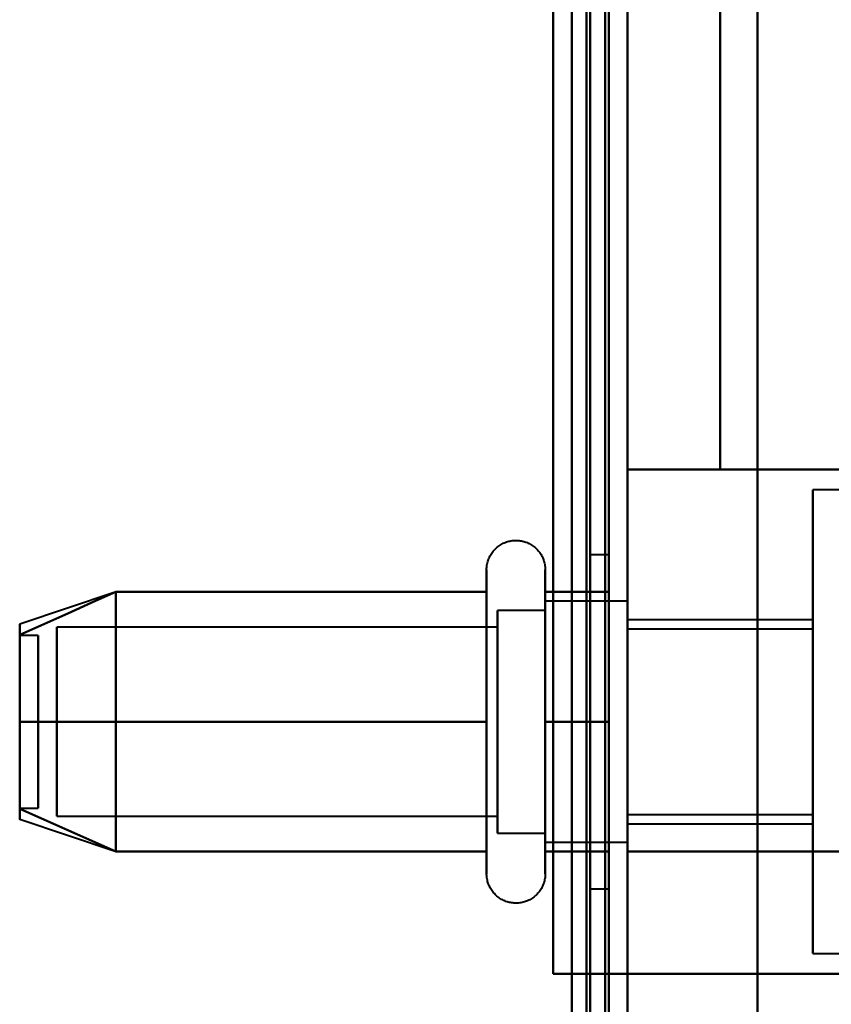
# Model space of a CAD drawing. Header units: millimetres. Extents: x -1352 to 2139, y -120 to 1171.
# Tile 48 of 78: x 674 to 696, y 257 to 284. Entities that reach past the tile are written whole.
import ezdxf

# ---------------------------------------------------------------- set-up
doc = ezdxf.new("R2010")
doc.units = ezdxf.units.MM
doc.layers.add('A-GENM', color=13, linetype='Continuous', lineweight=40)
doc.layers.add('G-IMPT', color=8, linetype='Continuous', lineweight=40)

# ---------------------------------------------------------------- blocks, each defined once
blk = doc.blocks.new('Maintenance r21 - Maintenance r21-769076-Avant')
at = {"layer": 'A-GENM'}
for p, q in [((690, 0), (690, 1098)), ((690, 1098), (690, 0))]:
    blk.add_line(p, q, dxfattribs=at)
blk = doc.blocks.new('Souche connecteur circulaire R23 - Souche connecteur circulaire R23-769066-Avant')
at = {"layer": 'A-GENM'}
blk.add_line((690, 363), (690, 185.5), dxfattribs=at)
blk = doc.blocks.new('NEXA 1500 CALQUES_dwg-769064-Avant')
at = {"layer": 'G-IMPT'}
for p, q in [((690, 128.972), (690, 1097.772)), ((689.5, 363.372), (689.5, 184.872)), ((689.5, 184.872), (689.5, 363.372)), ((690, 184.872), (690, 363.372)), ((690, 363.372), (690, 184.872)), ((690, 255.694), (690, 325.694)), ((690, 325.694), (690, 255.694)), ((719.77, 271.122), (695, 271.122)), ((695, 264.872), (695, 271.122)), ((695, 271.122), (695, 264.872)), ((689.5, 269.372), (689, 269.372)), ((689, 269.372), (689, 264.872)), ((689, 264.872), (689, 269.372)), ((689.5, 269.372), (689.5, 260.372)), ((689.5, 269.372), (689.5, 260.372)), ((689.5, 264.872), (689.5, 269.372)), ((686.204, 264.872), (686.204, 268.972)), ((686.204, 264.872), (686.204, 268.972)), ((686.204, 261.322), (686.204, 268.972)), ((687.785, 268.972), (687.785, 264.872)), ((687.785, 268.972), (687.785, 264.872)), ((687.785, 268.972), (687.785, 261.322)), ((686.204, 262.822), (686.204, 268.423)), ((687.785, 268.423), (687.785, 262.822)), ((676.189, 268.367), (673.611, 267.508)), ((676.189, 268.367), (673.611, 267.508)), ((690, 268.122), (687.785, 268.122)), ((690, 268.122), (687.785, 268.122)), ((687.785, 268.122), (687.785, 262.058)), ((687.785, 263.247), (687.785, 268.122)), ((687.785, 261.622), (687.785, 268.122)), ((687.785, 261.622), (687.785, 268.122)), ((687.785, 268.122), (687.785, 264.872)), ((687.785, 268.122), (687.785, 264.872)), ((690, 262.058), (690, 268.122)), ((690, 268.122), (690, 264.872)), ((690, 264.872), (690, 268.122)), ((690, 268.122), (690, 264.872)), ((687.785, 267.872), (686.5, 267.872)), ((687.785, 267.872), (686.5, 267.872)), ((686.5, 267.872), (686.5, 266.372)), ((686.5, 262.274), (686.5, 267.872)), ((686.5, 264.872), (686.5, 267.872)), ((686.5, 267.872), (686.5, 261.872)), ((686.5, 267.872), (686.5, 264.872)), ((687.785, 267.872), (687.785, 263.372)), ((687.785, 263.372), (687.785, 267.872)), ((687.785, 261.872), (687.785, 267.872)), ((687.785, 261.872), (687.785, 267.872)), ((687.785, 267.872), (687.785, 261.872)), ((687.785, 267.872), (687.785, 261.872)), ((687.785, 267.687), (687.785, 263.247)), ((690, 264.872), (690, 267.687)), ((695, 267.622), (690, 267.622)), ((690, 264.872), (690, 267.622)), ((690, 267.622), (690, 264.872)), ((695, 264.872), (695, 267.622)), ((695, 267.622), (695, 264.872)), ((686.5, 267.421), (674.611, 267.421)), ((686.5, 267.421), (674.611, 267.421)), ((674.611, 267.421), (674.611, 262.665)), ((674.611, 262.665), (674.611, 267.421)), ((674.611, 264.872), (674.611, 267.421)), ((674.611, 267.421), (674.611, 264.872)), ((686.5, 267.47), (686.5, 263.372)), ((686.5, 261.872), (686.5, 267.47)), ((686.5, 267.421), (686.5, 262.665)), ((686.5, 262.665), (686.5, 267.421)), ((686.5, 264.872), (686.5, 267.421)), ((686.5, 267.421), (686.5, 264.872)), ((695, 267.372), (690, 267.372)), ((690, 264.872), (690, 267.372)), ((690, 267.372), (690, 264.872)), ((695, 264.872), (695, 267.372)), ((695, 267.372), (695, 264.872)), ((674.111, 267.202), (673.611, 267.202)), ((674.111, 267.202), (673.611, 267.202)), ((673.611, 267.202), (673.611, 263.512)), ((673.611, 263.512), (673.611, 267.202)), ((673.611, 267.202), (673.611, 263.914)), ((673.611, 263.914), (673.611, 267.202)), ((674.111, 267.202), (674.111, 263.512)), ((674.111, 263.512), (674.111, 267.202)), ((674.111, 267.202), (674.111, 263.914)), ((674.111, 263.914), (674.111, 267.202)), ((674.611, 267.079), (674.611, 262.324)), ((674.611, 262.324), (674.611, 267.079)), ((686.5, 267.079), (686.5, 262.324)), ((686.5, 262.324), (686.5, 267.079)), ((686.5, 266.372), (686.5, 261.872)), ((687.785, 261.622), (687.785, 266.497)), ((687.785, 266.372), (687.785, 261.872)), ((687.785, 261.872), (687.785, 266.372)), ((673.611, 266.233), (673.611, 262.542)), ((673.611, 262.542), (673.611, 266.233)), ((674.111, 266.233), (674.111, 262.542)), ((674.111, 262.542), (674.111, 266.233)), ((673.611, 265.831), (673.611, 262.542)), ((673.611, 262.542), (673.611, 265.831)), ((674.111, 265.831), (674.111, 262.542)), ((674.111, 262.542), (674.111, 265.831)), ((674.611, 262.324), (674.611, 264.872)), ((674.611, 264.872), (674.611, 262.324)), ((686.204, 260.772), (686.204, 264.872)), ((686.5, 262.324), (686.5, 264.872)), ((686.5, 261.872), (686.5, 264.872)), ((686.5, 264.872), (686.5, 262.324)), ((686.5, 264.872), (686.5, 261.872)), ((687.785, 264.872), (687.785, 260.772)), ((687.785, 264.872), (687.785, 261.622)), ((689, 264.872), (689, 260.372)), ((689, 260.372), (689, 264.872)), ((689.5, 260.372), (689.5, 264.872)), ((689.5, 260.372), (689.5, 264.872)), ((690, 261.622), (690, 264.872)), ((690, 264.872), (690, 261.622)), ((690, 262.372), (690, 264.872)), ((690, 264.872), (690, 262.372)), ((690, 261.622), (690, 264.872)), ((690, 264.872), (690, 261.622)), ((690, 262.122), (690, 264.872)), ((690, 264.872), (690, 262.122)), ((695, 262.372), (695, 264.872)), ((695, 264.872), (695, 262.372)), ((695, 262.122), (695, 264.872)), ((695, 258.622), (695, 264.872)), ((695, 264.872), (695, 262.122)), ((695, 264.872), (695, 258.622)), ((687.785, 263.247), (687.785, 261.622)), ((686.204, 260.772), (686.204, 262.822)), ((687.785, 262.822), (687.785, 260.772)), ((673.611, 262.542), (674.111, 262.542)), ((673.611, 262.542), (674.111, 262.542)), ((674.611, 262.324), (686.5, 262.324)), ((674.611, 262.324), (686.5, 262.324)), ((690, 262.372), (695, 262.372)), ((676.189, 261.377), (673.611, 262.237)), ((676.189, 261.377), (673.611, 262.237)), ((690, 262.122), (695, 262.122)), ((686.5, 261.872), (687.785, 261.872)), ((686.5, 261.872), (687.785, 261.872)), ((687.785, 261.622), (690, 261.622)), ((687.785, 261.622), (690, 261.622)), ((690, 261.372), (690, 258.072)), ((690, 258.072), (690, 261.372)), ((689, 260.372), (689.5, 260.372)), ((695, 258.622), (719.77, 258.622)), ((690, 258.072), (689.4, 258.072)), ((689.4, 258.072), (690, 258.072)), ((690, 128.972), (690, 258.072))]:
    blk.add_line(p, q, dxfattribs=at)
at = {"layer": 'G-IMPT', "flags": 128}
for points in [[(689.4, 1097.772), (689.4, 855.572), (689.4, 613.372), (689.4, 371.172), (689.4, 128.972)], [(689.4, 128.972), (689.4, 371.172), (689.4, 613.372), (689.4, 855.572), (689.4, 1097.772)], [(689.4, 1097.772), (689.4, 855.572), (689.4, 613.372), (689.4, 371.172), (689.4, 128.972)], [(689.5, 128.972), (689.5, 371.172), (689.5, 613.372), (689.5, 855.572), (689.5, 1097.772)], [(690, 128.972), (690, 371.172), (690, 613.372), (690, 855.572), (690, 1097.772)], [(690, 1097.772), (690, 855.572), (690, 613.372), (690, 371.172), (690, 128.972)], [(688.9, 129.472), (688.9, 371.422), (688.9, 613.372), (688.9, 855.322), (688.9, 1097.272)], [(688.9, 1097.272), (688.9, 855.322), (688.9, 613.372), (688.9, 371.422), (688.9, 129.472)], [(688.9, 129.472), (688.9, 371.422), (688.9, 613.372), (688.9, 855.322), (688.9, 1097.272)], [(689, 1097.272), (689, 855.322), (689, 613.372), (689, 371.422), (689, 129.472)], [(689, 129.472), (689, 371.422), (689, 613.372), (689, 855.322), (689, 1097.272)], [(689, 1097.272), (689, 855.322), (689, 613.372), (689, 371.422), (689, 129.472)], [(689.5, 1097.272), (689.5, 855.322), (689.5, 613.372), (689.5, 371.422), (689.5, 129.472)], [(689.5, 129.472), (689.5, 371.422), (689.5, 613.372), (689.5, 855.322), (689.5, 1097.272)], [(689.5, 1097.272), (689.5, 855.322), (689.5, 613.372), (689.5, 371.422), (689.5, 129.472)], [(689.5, 129.472), (689.5, 371.422), (689.5, 613.372), (689.5, 855.322), (689.5, 1097.272)], [(689.5, 1097.272), (689.5, 855.322), (689.5, 613.372), (689.5, 371.422), (689.5, 129.472)], [(689.5, 129.472), (689.5, 371.422), (689.5, 613.372), (689.5, 855.322), (689.5, 1097.272)], [(689.4, 1062.772), (689.4, 829.322), (689.4, 595.872), (689.4, 362.422), (689.4, 128.972)], [(689.4, 128.972), (689.4, 362.422), (689.4, 595.872), (689.4, 829.322), (689.4, 1062.772)], [(689.4, 128.972), (689.4, 362.422), (689.4, 595.872), (689.4, 829.322), (689.4, 1062.772)], [(689.5, 1062.772), (689.5, 829.322), (689.5, 595.872), (689.5, 362.422), (689.5, 128.972)], [(690, 1062.772), (690, 829.322), (690, 595.872), (690, 362.422), (690, 128.972)], [(690, 128.972), (690, 362.422), (690, 595.872), (690, 829.322), (690, 1062.772)], [(688.5, 129.472), (688.5, 362.672), (688.5, 595.872), (688.5, 829.072), (688.5, 1062.272)], [(688.5, 1062.272), (688.5, 829.072), (688.5, 595.872), (688.5, 362.672), (688.5, 129.472)], [(688.5, 129.472), (688.5, 362.672), (688.5, 595.872), (688.5, 829.072), (688.5, 1062.272)], [(688.5, 1062.272), (688.5, 829.072), (688.5, 595.872), (688.5, 362.672), (688.5, 129.472)], [(688.5, 350.872), (688.5, 320.872), (688.5, 290.872), (688.5, 260.872), (688.5, 230.872)], [(688.5, 230.872), (688.5, 260.872), (688.5, 290.872), (688.5, 320.872), (688.5, 350.872)], [(688.5, 350.872), (688.5, 320.872), (688.5, 290.872), (688.5, 260.872), (688.5, 230.872)], [(688.5, 230.872), (688.5, 260.872), (688.5, 290.872), (688.5, 320.872), (688.5, 350.872)], [(689.5, 230.872), (689.5, 260.872), (689.5, 290.872), (689.5, 320.872), (689.5, 350.872)], [(689.5, 350.872), (689.5, 320.872), (689.5, 290.872), (689.5, 260.872), (689.5, 230.872)], [(689.5, 230.872), (689.5, 260.872), (689.5, 290.872), (689.5, 320.872), (689.5, 350.872)], [(689.5, 350.872), (689.5, 320.872), (689.5, 290.872), (689.5, 260.872), (689.5, 230.872)], [(690, 330.372), (690, 310.622), (690, 290.872), (690, 271.122), (690, 251.372)], [(690, 251.372), (690, 271.122), (690, 290.872), (690, 310.622), (690, 330.372)], [(693.509, 330.372), (693.509, 310.622), (693.509, 290.872), (693.509, 271.122), (693.509, 251.372)], [(693.509, 251.372), (693.509, 271.122), (693.509, 290.872), (693.509, 310.622), (693.509, 330.372)], [(688, 323.672), (688, 307.272), (688, 290.872), (688, 274.472), (688, 258.072)], [(688, 323.672), (688, 307.272), (688, 290.872), (688, 274.472), (688, 258.072)], [(688, 323.672), (688, 307.272), (688, 290.872), (688, 274.472), (688, 258.072)], [(688, 258.072), (688, 274.472), (688, 290.872), (688, 307.272), (688, 323.672)], [(688, 258.072), (688, 274.472), (688, 290.872), (688, 307.272), (688, 323.672)], [(688, 258.072), (688, 274.472), (688, 290.872), (688, 307.272), (688, 323.672)], [(689.5, 323.672), (689.5, 307.272), (689.5, 290.872), (689.5, 274.472), (689.5, 258.072)], [(689.5, 258.072), (689.5, 274.472), (689.5, 290.872), (689.5, 307.272), (689.5, 323.672)], [(690, 323.672), (690, 307.272), (690, 290.872), (690, 274.472), (690, 258.072)], [(690, 258.072), (690, 274.472), (690, 290.872), (690, 307.272), (690, 323.672)], [(690, 258.072), (690, 274.472), (690, 290.872), (690, 307.272), (690, 323.672)], [(690, 323.672), (690, 307.272), (690, 290.872), (690, 274.472), (690, 258.072)], [(690, 258.072), (690, 274.472), (690, 290.872), (690, 307.272), (690, 323.672)], [(690, 323.672), (690, 307.272), (690, 290.872), (690, 274.472), (690, 258.072)], [(690, 320.372), (690, 305.622), (690, 290.872), (690, 276.122), (690, 261.372)], [(690, 261.372), (690, 276.122), (690, 290.872), (690, 305.622), (690, 320.372)], [(690, 310.072), (690, 300.472), (690, 290.872), (690, 281.272), (690, 271.672)], [(690, 310.072), (690, 300.472), (690, 290.872), (690, 281.272), (690, 271.672)], [(690, 271.672), (690, 281.272), (690, 290.872), (690, 300.472), (690, 310.072)], [(690, 271.672), (690, 281.272), (690, 290.872), (690, 300.472), (690, 310.072)], [(692.5, 271.672), (692.5, 281.272), (692.5, 290.872), (692.5, 300.472), (692.5, 310.072)], [(692.5, 310.072), (692.5, 300.472), (692.5, 290.872), (692.5, 281.272), (692.5, 271.672)], [(692.5, 271.672), (692.5, 281.272), (692.5, 290.872), (692.5, 300.472), (692.5, 310.072)], [(692.5, 310.072), (692.5, 300.472), (692.5, 290.872), (692.5, 281.272), (692.5, 271.672)], [(692.5, 271.672), (692.5, 281.272), (692.5, 290.872), (692.5, 300.472), (692.5, 310.072)], [(692.5, 310.072), (692.5, 300.472), (692.5, 290.872), (692.5, 281.272), (692.5, 271.672)], [(692.5, 271.672), (692.5, 281.272), (692.5, 290.872), (692.5, 300.472), (692.5, 310.072)], [(692.5, 310.072), (692.5, 300.472), (692.5, 290.872), (692.5, 281.272), (692.5, 271.672)], [(690, 271.672), (690.625, 271.672), (691.25, 271.672), (691.875, 271.672), (692.5, 271.672)], [(692.5, 271.672), (691.875, 271.672), (691.25, 271.672), (690.625, 271.672), (690, 271.672)], [(692.5, 271.672), (691.875, 271.672), (691.25, 271.672), (690.625, 271.672), (690, 271.672)], [(690, 271.672), (690.625, 271.672), (691.25, 271.672), (691.875, 271.672), (692.5, 271.672)], [(709.861, 271.672), (705.521, 271.672), (701.18, 271.672), (696.84, 271.672), (692.5, 271.672)], [(692.5, 271.672), (696.84, 271.672), (701.18, 271.672), (705.521, 271.672), (709.861, 271.672)], [(719.152, 271.672), (712.489, 271.672), (705.826, 271.672), (699.163, 271.672), (692.5, 271.672)], [(692.5, 271.672), (699.163, 271.672), (705.826, 271.672), (712.489, 271.672), (719.152, 271.672)], [(686.204, 268.972), (686.205, 269.004), (686.207, 269.035), (686.21, 269.067), (686.214, 269.098), (686.22, 269.129), (686.227, 269.16), (686.235, 269.191), (686.244, 269.221), (686.255, 269.251), (686.267, 269.28), (686.28, 269.309), (686.294, 269.337), (686.309, 269.365), (686.325, 269.392), (686.342, 269.419), (686.361, 269.444), (686.38, 269.469), (686.4, 269.493), (686.422, 269.517), (686.444, 269.539), (686.467, 269.561), (686.491, 269.582), (686.516, 269.601), (686.541, 269.62), (686.568, 269.637), (686.595, 269.654), (686.622, 269.669), (686.65, 269.684), (686.679, 269.697), (686.708, 269.709), (686.738, 269.72), (686.768, 269.73), (686.799, 269.738), (686.829, 269.745), (686.86, 269.751), (686.892, 269.756), (686.923, 269.759), (686.955, 269.762), (686.986, 269.763), (687.018, 269.762), (687.049, 269.761), (687.081, 269.758), (687.112, 269.754), (687.143, 269.749), (687.174, 269.742), (687.205, 269.734), (687.235, 269.725), (687.265, 269.715), (687.295, 269.704), (687.324, 269.691), (687.352, 269.677), (687.38, 269.662), (687.407, 269.646), (687.434, 269.629), (687.46, 269.611), (687.485, 269.592), (687.509, 269.572), (687.533, 269.551), (687.556, 269.529), (687.578, 269.506), (687.598, 269.482), (687.618, 269.458), (687.637, 269.433), (687.655, 269.407), (687.672, 269.38), (687.688, 269.352), (687.702, 269.324), (687.716, 269.296), (687.728, 269.267), (687.739, 269.237), (687.749, 269.207), (687.758, 269.177), (687.766, 269.146), (687.772, 269.115), (687.777, 269.084), (687.781, 269.052), (687.784, 269.021), (687.785, 268.989), (687.785, 268.972)], [(686.204, 268.972), (686.205, 269.004), (686.207, 269.035), (686.21, 269.067), (686.214, 269.098), (686.22, 269.129), (686.227, 269.16), (686.235, 269.191), (686.244, 269.221), (686.255, 269.251), (686.267, 269.28), (686.28, 269.309), (686.294, 269.337), (686.309, 269.365), (686.325, 269.392), (686.342, 269.419), (686.361, 269.444), (686.38, 269.469), (686.4, 269.493), (686.422, 269.517), (686.444, 269.539), (686.467, 269.561), (686.491, 269.582), (686.516, 269.601), (686.541, 269.62), (686.568, 269.637), (686.595, 269.654), (686.622, 269.669), (686.65, 269.684), (686.679, 269.697), (686.708, 269.709), (686.738, 269.72), (686.768, 269.73), (686.799, 269.738), (686.829, 269.745), (686.86, 269.751), (686.892, 269.756), (686.923, 269.759), (686.955, 269.762), (686.986, 269.763), (687.018, 269.762), (687.049, 269.761), (687.081, 269.758), (687.112, 269.754), (687.143, 269.749), (687.174, 269.742), (687.205, 269.734), (687.235, 269.725), (687.265, 269.715), (687.295, 269.704), (687.324, 269.691), (687.352, 269.677), (687.38, 269.662), (687.407, 269.646), (687.434, 269.629), (687.46, 269.611), (687.485, 269.592), (687.509, 269.572), (687.533, 269.551), (687.556, 269.529), (687.578, 269.506), (687.598, 269.482), (687.618, 269.458), (687.637, 269.433), (687.655, 269.407), (687.672, 269.38), (687.688, 269.352), (687.702, 269.324), (687.716, 269.296), (687.728, 269.267), (687.739, 269.237), (687.749, 269.207), (687.758, 269.177), (687.766, 269.146), (687.772, 269.115), (687.777, 269.084), (687.781, 269.052), (687.784, 269.021), (687.785, 268.989), (687.785, 268.972)], [(686.204, 268.972), (686.204, 268.969), (686.204, 268.959), (686.204, 268.943), (686.204, 268.92), (686.204, 268.891), (686.204, 268.855), (686.204, 268.813), (686.204, 268.764), (686.204, 268.709), (686.204, 268.649), (686.204, 268.582), (686.204, 268.509), (686.204, 268.43), (686.204, 268.346), (686.204, 268.256), (686.204, 268.161), (686.204, 268.06), (686.204, 267.955), (686.204, 267.844), (686.204, 267.729), (686.204, 267.609), (686.204, 267.485), (686.204, 267.356), (686.204, 267.224), (686.204, 267.088), (686.204, 266.948), (686.204, 266.805), (686.204, 266.659), (686.204, 266.51), (686.204, 266.358), (686.204, 266.204), (686.204, 266.048), (686.204, 265.89), (686.204, 265.73), (686.204, 265.569), (686.204, 265.407), (686.204, 265.244), (686.204, 265.08), (686.204, 264.917), (686.204, 264.872)], [(686.204, 264.872), (686.204, 265.036), (686.204, 265.2), (686.204, 265.363), (686.204, 265.526), (686.204, 265.687), (686.204, 265.847), (686.204, 266.005), (686.204, 266.162), (686.204, 266.317), (686.204, 266.469), (686.204, 266.619), (686.204, 266.766), (686.204, 266.91), (686.204, 267.05), (686.204, 267.187), (686.204, 267.321), (686.204, 267.45), (686.204, 267.576), (686.204, 267.697), (686.204, 267.813), (686.204, 267.925), (686.204, 268.032), (686.204, 268.134), (686.204, 268.231), (686.204, 268.322), (686.204, 268.408), (686.204, 268.488), (686.204, 268.563), (686.204, 268.631), (686.204, 268.694), (686.204, 268.75), (686.204, 268.8), (686.204, 268.844), (686.204, 268.882), (686.204, 268.913), (686.204, 268.937), (686.204, 268.955), (686.204, 268.967), (686.204, 268.972)], [(686.204, 268.972), (686.204, 268.969), (686.204, 268.959), (686.204, 268.943), (686.204, 268.92), (686.204, 268.891), (686.204, 268.855), (686.204, 268.813), (686.204, 268.764), (686.204, 268.709), (686.204, 268.649), (686.204, 268.582), (686.204, 268.509), (686.204, 268.43), (686.204, 268.346), (686.204, 268.256), (686.204, 268.161), (686.204, 268.06), (686.204, 267.955), (686.204, 267.844), (686.204, 267.729), (686.204, 267.609), (686.204, 267.485), (686.204, 267.356), (686.204, 267.224), (686.204, 267.088), (686.204, 266.948), (686.204, 266.805), (686.204, 266.659), (686.204, 266.51), (686.204, 266.358), (686.204, 266.204), (686.204, 266.048), (686.204, 265.89), (686.204, 265.73), (686.204, 265.569), (686.204, 265.407), (686.204, 265.244), (686.204, 265.08), (686.204, 264.917), (686.204, 264.753), (686.204, 264.589), (686.204, 264.425), (686.204, 264.263), (686.204, 264.101), (686.204, 263.941), (686.204, 263.782), (686.204, 263.625), (686.204, 263.469), (686.204, 263.317), (686.204, 263.166), (686.204, 263.018), (686.204, 262.874), (686.204, 262.732), (686.204, 262.594), (686.204, 262.459), (686.204, 262.329), (686.204, 262.202), (686.204, 262.08), (686.204, 261.962), (686.204, 261.849), (686.204, 261.741), (686.204, 261.637), (686.204, 261.539), (686.204, 261.446), (686.204, 261.359), (686.204, 261.322)], [(686.204, 268.423), (686.204, 268.502), (686.204, 268.575), (686.204, 268.643), (686.204, 268.704), (686.204, 268.76), (686.204, 268.809), (686.204, 268.851), (686.204, 268.888), (686.204, 268.918), (686.204, 268.941), (686.204, 268.958), (686.204, 268.968), (686.204, 268.972)], [(687.785, 268.972), (687.785, 268.969), (687.785, 268.959), (687.785, 268.943), (687.785, 268.92), (687.785, 268.891), (687.785, 268.855), (687.785, 268.813), (687.785, 268.764), (687.785, 268.709), (687.785, 268.649), (687.785, 268.582), (687.785, 268.509), (687.785, 268.43), (687.785, 268.346), (687.785, 268.256), (687.785, 268.161), (687.785, 268.06), (687.785, 267.955), (687.785, 267.844), (687.785, 267.729), (687.785, 267.609), (687.785, 267.485), (687.785, 267.356), (687.785, 267.224), (687.785, 267.088), (687.785, 266.948), (687.785, 266.805), (687.785, 266.659), (687.785, 266.51), (687.785, 266.358), (687.785, 266.204), (687.785, 266.048), (687.785, 265.89), (687.785, 265.73), (687.785, 265.569), (687.785, 265.407), (687.785, 265.244), (687.785, 265.08), (687.785, 264.917), (687.785, 264.872)], [(687.785, 264.872), (687.785, 265.036), (687.785, 265.2), (687.785, 265.363), (687.785, 265.526), (687.785, 265.687), (687.785, 265.847), (687.785, 266.005), (687.785, 266.162), (687.785, 266.317), (687.785, 266.469), (687.785, 266.619), (687.785, 266.766), (687.785, 266.91), (687.785, 267.05), (687.785, 267.187), (687.785, 267.321), (687.785, 267.45), (687.785, 267.576), (687.785, 267.697), (687.785, 267.813), (687.785, 267.925), (687.785, 268.032), (687.785, 268.134), (687.785, 268.231), (687.785, 268.322), (687.785, 268.408), (687.785, 268.488), (687.785, 268.563), (687.785, 268.631), (687.785, 268.694), (687.785, 268.75), (687.785, 268.8), (687.785, 268.844), (687.785, 268.882), (687.785, 268.913), (687.785, 268.937), (687.785, 268.955), (687.785, 268.967), (687.785, 268.972)], [(687.785, 268.972), (687.785, 268.969), (687.785, 268.959), (687.785, 268.943), (687.785, 268.92), (687.785, 268.891), (687.785, 268.855), (687.785, 268.813), (687.785, 268.764), (687.785, 268.709), (687.785, 268.649), (687.785, 268.582), (687.785, 268.509), (687.785, 268.43), (687.785, 268.423)], [(687.785, 261.322), (687.785, 261.406), (687.785, 261.497), (687.785, 261.593), (687.785, 261.694), (687.785, 261.8), (687.785, 261.911), (687.785, 262.026), (687.785, 262.147), (687.785, 262.271), (687.785, 262.4), (687.785, 262.533), (687.785, 262.669), (687.785, 262.81), (687.785, 262.953), (687.785, 263.099), (687.785, 263.249), (687.785, 263.4), (687.785, 263.555), (687.785, 263.711), (687.785, 263.869), (687.785, 264.029), (687.785, 264.19), (687.785, 264.352), (687.785, 264.515), (687.785, 264.679), (687.785, 264.843), (687.785, 265.007), (687.785, 265.171), (687.785, 265.334), (687.785, 265.496), (687.785, 265.658), (687.785, 265.818), (687.785, 265.977), (687.785, 266.134), (687.785, 266.289), (687.785, 266.442), (687.785, 266.592), (687.785, 266.739), (687.785, 266.884), (687.785, 267.025), (687.785, 267.163), (687.785, 267.297), (687.785, 267.427), (687.785, 267.554), (687.785, 267.675), (687.785, 267.793), (687.785, 267.906), (687.785, 268.013), (687.785, 268.116), (687.785, 268.214), (687.785, 268.306), (687.785, 268.393), (687.785, 268.474), (687.785, 268.55), (687.785, 268.619), (687.785, 268.683), (687.785, 268.74), (687.785, 268.792), (687.785, 268.837), (687.785, 268.875), (687.785, 268.908), (687.785, 268.933), (687.785, 268.953), (687.785, 268.965), (687.785, 268.972), (687.785, 268.972)], [(686.204, 260.772), (686.204, 260.776), (686.204, 260.785), (686.204, 260.802), (686.204, 260.825), (686.204, 260.854), (686.204, 260.89), (686.204, 260.932), (686.204, 260.98), (686.204, 261.035), (686.204, 261.096), (686.204, 261.163), (686.204, 261.236), (686.204, 261.314), (686.204, 261.399), (686.204, 261.488), (686.204, 261.584), (686.204, 261.684), (686.204, 261.79), (686.204, 261.9), (686.204, 262.016), (686.204, 262.136), (686.204, 262.26), (686.204, 262.388), (686.204, 262.521), (686.204, 262.657), (686.204, 262.797), (686.204, 262.94), (686.204, 263.086), (686.204, 263.235), (686.204, 263.387), (686.204, 263.541), (686.204, 263.697), (686.204, 263.855), (686.204, 264.014), (686.204, 264.175), (686.204, 264.338), (686.204, 264.501), (686.204, 264.664), (686.204, 264.828), (686.204, 264.992), (686.204, 265.156), (686.204, 265.319), (686.204, 265.482), (686.204, 265.643), (686.204, 265.804), (686.204, 265.963), (686.204, 266.12), (686.204, 266.275), (686.204, 266.428), (686.204, 266.579), (686.204, 266.726), (686.204, 266.871), (686.204, 267.013), (686.204, 267.151), (686.204, 267.285), (686.204, 267.416), (686.204, 267.542), (686.204, 267.665), (686.204, 267.782), (686.204, 267.896), (686.204, 268.004), (686.204, 268.107), (686.204, 268.205), (686.204, 268.298), (686.204, 268.386), (686.204, 268.423)], [(687.785, 268.423), (687.785, 268.338), (687.785, 268.248), (687.785, 268.152), (687.785, 268.051), (687.785, 267.945), (687.785, 267.834), (687.785, 267.718), (687.785, 267.598), (687.785, 267.473), (687.785, 267.344), (687.785, 267.212), (687.785, 267.075), (687.785, 266.935), (687.785, 266.792), (687.785, 266.645), (687.785, 266.496), (687.785, 266.344), (687.785, 266.19), (687.785, 266.034), (687.785, 265.876), (687.785, 265.716), (687.785, 265.555), (687.785, 265.392), (687.785, 265.229), (687.785, 265.066), (687.785, 264.902), (687.785, 264.738), (687.785, 264.574), (687.785, 264.411), (687.785, 264.248), (687.785, 264.087), (687.785, 263.926), (687.785, 263.768), (687.785, 263.611), (687.785, 263.456), (687.785, 263.303), (687.785, 263.153), (687.785, 263.005), (687.785, 262.861), (687.785, 262.719), (687.785, 262.582), (687.785, 262.448), (687.785, 262.317), (687.785, 262.191), (687.785, 262.069), (687.785, 261.952), (687.785, 261.839), (687.785, 261.731), (687.785, 261.628), (687.785, 261.531), (687.785, 261.438), (687.785, 261.351), (687.785, 261.27), (687.785, 261.195), (687.785, 261.125), (687.785, 261.062), (687.785, 261.004), (687.785, 260.953), (687.785, 260.908), (687.785, 260.869), (687.785, 260.837), (687.785, 260.811), (687.785, 260.792), (687.785, 260.779), (687.785, 260.773), (687.785, 260.772)], [(676.204, 268.372), (675.556, 268.084), (674.908, 267.795), (674.259, 267.507), (673.611, 267.218)], [(673.611, 267.218), (674.259, 267.507), (674.908, 267.795), (675.556, 268.084), (676.204, 268.372)], [(676.204, 268.372), (675.556, 268.084), (674.908, 267.795), (674.259, 267.507), (673.611, 267.218)], [(673.611, 267.218), (674.259, 267.507), (674.908, 267.795), (675.556, 268.084), (676.204, 268.372)], [(673.611, 267.218), (674.259, 267.507), (674.908, 267.795), (675.556, 268.084), (676.204, 268.372)], [(676.204, 268.372), (675.556, 268.084), (674.908, 267.795), (674.259, 267.507), (673.611, 267.218)], [(673.611, 267.218), (674.259, 267.507), (674.908, 267.795), (675.556, 268.084), (676.204, 268.372)], [(676.204, 268.372), (675.556, 268.084), (674.908, 267.795), (674.259, 267.507), (673.611, 267.218)], [(676.204, 264.872), (676.204, 265.747), (676.204, 266.622), (676.204, 267.497), (676.204, 268.372)], [(676.204, 268.372), (676.204, 267.497), (676.204, 266.622), (676.204, 265.747), (676.204, 264.872)], [(676.204, 268.372), (676.204, 267.497), (676.204, 266.622), (676.204, 265.747), (676.204, 264.872)], [(686.204, 268.372), (683.704, 268.372), (681.204, 268.372), (678.704, 268.372), (676.204, 268.372)], [(676.204, 268.372), (678.704, 268.372), (681.204, 268.372), (683.704, 268.372), (686.204, 268.372)], [(686.204, 268.372), (683.704, 268.372), (681.204, 268.372), (678.704, 268.372), (676.204, 268.372)], [(676.204, 264.872), (676.204, 265.747), (676.204, 266.622), (676.204, 267.497), (676.204, 268.372)], [(676.204, 268.372), (678.704, 268.372), (681.204, 268.372), (683.704, 268.372), (686.204, 268.372)], [(676.204, 268.372), (676.204, 267.497), (676.204, 266.622), (676.204, 265.747), (676.204, 264.872)], [(676.204, 264.872), (676.204, 265.747), (676.204, 266.622), (676.204, 267.497), (676.204, 268.372)], [(676.204, 268.372), (678.704, 268.372), (681.204, 268.372), (683.704, 268.372), (686.204, 268.372)], [(686.204, 268.372), (683.704, 268.372), (681.204, 268.372), (678.704, 268.372), (676.204, 268.372)], [(676.204, 264.872), (676.204, 265.747), (676.204, 266.622), (676.204, 267.497), (676.204, 268.372)], [(676.204, 268.372), (678.704, 268.372), (681.204, 268.372), (683.704, 268.372), (686.204, 268.372)], [(676.204, 268.372), (676.204, 267.497), (676.204, 266.622), (676.204, 265.747), (676.204, 264.872)], [(686.204, 268.372), (683.704, 268.372), (681.204, 268.372), (678.704, 268.372), (676.204, 268.372)], [(686.204, 264.872), (686.204, 265.747), (686.204, 266.622), (686.204, 267.497), (686.204, 268.372)], [(686.204, 268.372), (686.204, 267.497), (686.204, 266.622), (686.204, 265.747), (686.204, 264.872)], [(686.204, 268.372), (686.204, 267.497), (686.204, 266.622), (686.204, 265.747), (686.204, 264.872)], [(686.204, 264.872), (686.204, 265.747), (686.204, 266.622), (686.204, 267.497), (686.204, 268.372)], [(689.5, 268.372), (689.071, 268.372), (688.643, 268.372), (688.214, 268.372), (687.785, 268.372)], [(687.785, 268.372), (687.785, 267.497), (687.785, 266.622), (687.785, 265.747), (687.785, 264.872)], [(689.5, 268.372), (689.071, 268.372), (688.643, 268.372), (688.214, 268.372), (687.785, 268.372)], [(687.785, 268.372), (688.214, 268.372), (688.643, 268.372), (689.071, 268.372), (689.5, 268.372)], [(687.785, 264.872), (687.785, 265.747), (687.785, 266.622), (687.785, 267.497), (687.785, 268.372)], [(687.785, 268.372), (688.214, 268.372), (688.643, 268.372), (689.071, 268.372), (689.5, 268.372)], [(688.5, 268.372), (688.321, 268.372), (688.143, 268.372), (687.964, 268.372), (687.785, 268.372)], [(687.785, 268.372), (687.785, 267.497), (687.785, 266.622), (687.785, 265.747), (687.785, 264.872)], [(688.5, 268.372), (688.321, 268.372), (688.143, 268.372), (687.964, 268.372), (687.785, 268.372)], [(687.785, 268.372), (687.964, 268.372), (688.143, 268.372), (688.321, 268.372), (688.5, 268.372)], [(687.785, 264.872), (687.785, 265.747), (687.785, 266.622), (687.785, 267.497), (687.785, 268.372)], [(687.785, 268.372), (687.964, 268.372), (688.143, 268.372), (688.321, 268.372), (688.5, 268.372)], [(688.5, 264.872), (688.5, 265.747), (688.5, 266.622), (688.5, 267.497), (688.5, 268.372)], [(688.5, 268.372), (688.5, 267.497), (688.5, 266.622), (688.5, 265.747), (688.5, 264.872)], [(688.5, 264.872), (688.5, 265.747), (688.5, 266.622), (688.5, 267.497), (688.5, 268.372)], [(688.5, 268.372), (688.5, 267.497), (688.5, 266.622), (688.5, 265.747), (688.5, 264.872)], [(689.5, 264.872), (689.5, 265.747), (689.5, 266.622), (689.5, 267.497), (689.5, 268.372)], [(689.5, 268.372), (689.5, 267.497), (689.5, 266.622), (689.5, 265.747), (689.5, 264.872)], [(689.5, 264.872), (689.5, 265.747), (689.5, 266.622), (689.5, 267.497), (689.5, 268.372)], [(689.5, 268.372), (689.5, 267.497), (689.5, 266.622), (689.5, 265.747), (689.5, 264.872)], [(676.204, 264.872), (675.556, 264.872), (674.908, 264.872), (674.259, 264.872), (673.611, 264.872)], [(673.611, 264.872), (674.259, 264.872), (674.908, 264.872), (675.556, 264.872), (676.204, 264.872)], [(676.204, 264.872), (675.556, 264.872), (674.908, 264.872), (674.259, 264.872), (673.611, 264.872)], [(673.611, 264.872), (674.259, 264.872), (674.908, 264.872), (675.556, 264.872), (676.204, 264.872)], [(676.204, 264.872), (675.556, 264.872), (674.908, 264.872), (674.259, 264.872), (673.611, 264.872)], [(673.611, 264.872), (674.259, 264.872), (674.908, 264.872), (675.556, 264.872), (676.204, 264.872)], [(676.204, 264.872), (675.556, 264.872), (674.908, 264.872), (674.259, 264.872), (673.611, 264.872)], [(673.611, 264.872), (674.259, 264.872), (674.908, 264.872), (675.556, 264.872), (676.204, 264.872)], [(676.204, 261.372), (676.204, 262.247), (676.204, 263.122), (676.204, 263.997), (676.204, 264.872)], [(676.204, 264.872), (676.204, 263.997), (676.204, 263.122), (676.204, 262.247), (676.204, 261.372)], [(676.204, 264.872), (676.204, 263.997), (676.204, 263.122), (676.204, 262.247), (676.204, 261.372)], [(686.204, 264.872), (683.704, 264.872), (681.204, 264.872), (678.704, 264.872), (676.204, 264.872)], [(676.204, 264.872), (678.704, 264.872), (681.204, 264.872), (683.704, 264.872), (686.204, 264.872)], [(686.204, 264.872), (683.704, 264.872), (681.204, 264.872), (678.704, 264.872), (676.204, 264.872)], [(676.204, 261.372), (676.204, 262.247), (676.204, 263.122), (676.204, 263.997), (676.204, 264.872)], [(676.204, 264.872), (678.704, 264.872), (681.204, 264.872), (683.704, 264.872), (686.204, 264.872)], [(676.204, 264.872), (676.204, 263.997), (676.204, 263.122), (676.204, 262.247), (676.204, 261.372)], [(676.204, 261.372), (676.204, 262.247), (676.204, 263.122), (676.204, 263.997), (676.204, 264.872)], [(686.204, 264.872), (683.704, 264.872), (681.204, 264.872), (678.704, 264.872), (676.204, 264.872)], [(676.204, 261.372), (676.204, 262.247), (676.204, 263.122), (676.204, 263.997), (676.204, 264.872)], [(676.204, 264.872), (678.704, 264.872), (681.204, 264.872), (683.704, 264.872), (686.204, 264.872)], [(676.204, 264.872), (676.204, 263.997), (676.204, 263.122), (676.204, 262.247), (676.204, 261.372)], [(686.204, 264.872), (683.704, 264.872), (681.204, 264.872), (678.704, 264.872), (676.204, 264.872)], [(676.204, 264.872), (678.704, 264.872), (681.204, 264.872), (683.704, 264.872), (686.204, 264.872)], [(686.204, 260.772), (686.204, 260.776), (686.204, 260.785), (686.204, 260.802), (686.204, 260.825), (686.204, 260.854), (686.204, 260.89), (686.204, 260.932), (686.204, 260.98), (686.204, 261.035), (686.204, 261.096), (686.204, 261.163), (686.204, 261.236), (686.204, 261.314), (686.204, 261.399), (686.204, 261.488), (686.204, 261.584), (686.204, 261.684), (686.204, 261.79), (686.204, 261.9), (686.204, 262.016), (686.204, 262.136), (686.204, 262.26), (686.204, 262.388), (686.204, 262.521), (686.204, 262.657), (686.204, 262.797), (686.204, 262.94), (686.204, 263.086), (686.204, 263.235), (686.204, 263.387), (686.204, 263.541), (686.204, 263.697), (686.204, 263.855), (686.204, 264.014), (686.204, 264.175), (686.204, 264.338), (686.204, 264.501), (686.204, 264.664), (686.204, 264.828), (686.204, 264.872)], [(686.204, 264.872), (686.204, 264.708), (686.204, 264.545), (686.204, 264.381), (686.204, 264.219), (686.204, 264.058), (686.204, 263.898), (686.204, 263.739), (686.204, 263.583), (686.204, 263.428), (686.204, 263.276), (686.204, 263.126), (686.204, 262.979), (686.204, 262.835), (686.204, 262.694), (686.204, 262.557), (686.204, 262.424), (686.204, 262.294), (686.204, 262.169), (686.204, 262.048), (686.204, 261.931), (686.204, 261.819), (686.204, 261.712), (686.204, 261.61), (686.204, 261.514), (686.204, 261.422), (686.204, 261.336), (686.204, 261.256), (686.204, 261.182), (686.204, 261.113), (686.204, 261.051), (686.204, 260.995), (686.204, 260.944), (686.204, 260.901), (686.204, 260.863), (686.204, 260.832), (686.204, 260.807), (686.204, 260.789), (686.204, 260.778), (686.204, 260.773)], [(686.204, 261.372), (686.204, 262.247), (686.204, 263.122), (686.204, 263.997), (686.204, 264.872)], [(686.204, 264.872), (686.204, 263.997), (686.204, 263.122), (686.204, 262.247), (686.204, 261.372)], [(686.204, 264.872), (686.204, 263.997), (686.204, 263.122), (686.204, 262.247), (686.204, 261.372)], [(686.204, 261.372), (686.204, 262.247), (686.204, 263.122), (686.204, 263.997), (686.204, 264.872)], [(687.785, 260.772), (687.785, 260.776), (687.785, 260.785), (687.785, 260.802), (687.785, 260.825), (687.785, 260.854), (687.785, 260.89), (687.785, 260.932), (687.785, 260.98), (687.785, 261.035), (687.785, 261.096), (687.785, 261.163), (687.785, 261.236), (687.785, 261.314), (687.785, 261.399), (687.785, 261.488), (687.785, 261.584), (687.785, 261.684), (687.785, 261.79), (687.785, 261.9), (687.785, 262.016), (687.785, 262.136), (687.785, 262.26), (687.785, 262.388), (687.785, 262.521), (687.785, 262.657), (687.785, 262.797), (687.785, 262.94), (687.785, 263.086), (687.785, 263.235), (687.785, 263.387), (687.785, 263.541), (687.785, 263.697), (687.785, 263.855), (687.785, 264.014), (687.785, 264.175), (687.785, 264.338), (687.785, 264.501), (687.785, 264.664), (687.785, 264.828), (687.785, 264.872)], [(687.785, 264.872), (687.785, 264.708), (687.785, 264.545), (687.785, 264.381), (687.785, 264.219), (687.785, 264.058), (687.785, 263.898), (687.785, 263.739), (687.785, 263.583), (687.785, 263.428), (687.785, 263.276), (687.785, 263.126), (687.785, 262.979), (687.785, 262.835), (687.785, 262.694), (687.785, 262.557), (687.785, 262.424), (687.785, 262.294), (687.785, 262.169), (687.785, 262.048), (687.785, 261.931), (687.785, 261.819), (687.785, 261.712), (687.785, 261.61), (687.785, 261.514), (687.785, 261.422), (687.785, 261.336), (687.785, 261.256), (687.785, 261.182), (687.785, 261.113), (687.785, 261.051), (687.785, 260.995), (687.785, 260.944), (687.785, 260.901), (687.785, 260.863), (687.785, 260.832), (687.785, 260.807), (687.785, 260.789), (687.785, 260.778), (687.785, 260.773)], [(687.785, 264.872), (688.214, 264.872), (688.643, 264.872), (689.071, 264.872), (689.5, 264.872)], [(689.5, 264.872), (689.071, 264.872), (688.643, 264.872), (688.214, 264.872), (687.785, 264.872)], [(687.785, 261.372), (687.785, 262.247), (687.785, 263.122), (687.785, 263.997), (687.785, 264.872)], [(687.785, 264.872), (688.214, 264.872), (688.643, 264.872), (689.071, 264.872), (689.5, 264.872)], [(689.5, 264.872), (689.071, 264.872), (688.643, 264.872), (688.214, 264.872), (687.785, 264.872)], [(687.785, 264.872), (687.785, 263.997), (687.785, 263.122), (687.785, 262.247), (687.785, 261.372)], [(687.785, 264.872), (687.964, 264.872), (688.143, 264.872), (688.321, 264.872), (688.5, 264.872)], [(688.5, 264.872), (688.321, 264.872), (688.143, 264.872), (687.964, 264.872), (687.785, 264.872)], [(687.785, 261.372), (687.785, 262.247), (687.785, 263.122), (687.785, 263.997), (687.785, 264.872)], [(687.785, 264.872), (687.964, 264.872), (688.143, 264.872), (688.321, 264.872), (688.5, 264.872)], [(688.5, 264.872), (688.321, 264.872), (688.143, 264.872), (687.964, 264.872), (687.785, 264.872)], [(687.785, 264.872), (687.785, 263.997), (687.785, 263.122), (687.785, 262.247), (687.785, 261.372)], [(688.5, 264.872), (688.5, 263.997), (688.5, 263.122), (688.5, 262.247), (688.5, 261.372)], [(688.5, 261.372), (688.5, 262.247), (688.5, 263.122), (688.5, 263.997), (688.5, 264.872)], [(688.5, 264.872), (688.5, 263.997), (688.5, 263.122), (688.5, 262.247), (688.5, 261.372)], [(688.5, 261.372), (688.5, 262.247), (688.5, 263.122), (688.5, 263.997), (688.5, 264.872)], [(689.5, 264.872), (689.5, 263.997), (689.5, 263.122), (689.5, 262.247), (689.5, 261.372)], [(689.5, 261.372), (689.5, 262.247), (689.5, 263.122), (689.5, 263.997), (689.5, 264.872)], [(689.5, 264.872), (689.5, 263.997), (689.5, 263.122), (689.5, 262.247), (689.5, 261.372)], [(689.5, 261.372), (689.5, 262.247), (689.5, 263.122), (689.5, 263.997), (689.5, 264.872)], [(673.611, 262.526), (674.259, 262.238), (674.908, 261.949), (675.556, 261.661), (676.204, 261.372)], [(676.204, 261.372), (675.556, 261.661), (674.908, 261.949), (674.259, 262.238), (673.611, 262.526)], [(673.611, 262.526), (674.259, 262.238), (674.908, 261.949), (675.556, 261.661), (676.204, 261.372)], [(676.204, 261.372), (675.556, 261.661), (674.908, 261.949), (674.259, 262.238), (673.611, 262.526)], [(676.204, 261.372), (675.556, 261.661), (674.908, 261.949), (674.259, 262.238), (673.611, 262.526)], [(673.611, 262.526), (674.259, 262.238), (674.908, 261.949), (675.556, 261.661), (676.204, 261.372)], [(676.204, 261.372), (675.556, 261.661), (674.908, 261.949), (674.259, 262.238), (673.611, 262.526)], [(673.611, 262.526), (674.259, 262.238), (674.908, 261.949), (675.556, 261.661), (676.204, 261.372)], [(676.204, 261.372), (678.704, 261.372), (681.204, 261.372), (683.704, 261.372), (686.204, 261.372)], [(686.204, 261.372), (683.704, 261.372), (681.204, 261.372), (678.704, 261.372), (676.204, 261.372)], [(676.204, 261.372), (678.704, 261.372), (681.204, 261.372), (683.704, 261.372), (686.204, 261.372)], [(686.204, 261.372), (683.704, 261.372), (681.204, 261.372), (678.704, 261.372), (676.204, 261.372)], [(686.204, 261.372), (683.704, 261.372), (681.204, 261.372), (678.704, 261.372), (676.204, 261.372)], [(676.204, 261.372), (678.704, 261.372), (681.204, 261.372), (683.704, 261.372), (686.204, 261.372)], [(686.204, 261.372), (683.704, 261.372), (681.204, 261.372), (678.704, 261.372), (676.204, 261.372)], [(676.204, 261.372), (678.704, 261.372), (681.204, 261.372), (683.704, 261.372), (686.204, 261.372)], [(686.204, 261.322), (686.204, 261.242), (686.204, 261.169), (686.204, 261.102), (686.204, 261.04), (686.204, 260.985), (686.204, 260.936), (686.204, 260.893), (686.204, 260.857), (686.204, 260.827), (686.204, 260.804), (686.204, 260.787), (686.204, 260.776), (686.204, 260.772)], [(689.5, 261.372), (689.071, 261.372), (688.643, 261.372), (688.214, 261.372), (687.785, 261.372)], [(689.5, 261.372), (689.071, 261.372), (688.643, 261.372), (688.214, 261.372), (687.785, 261.372)], [(687.785, 261.372), (688.214, 261.372), (688.643, 261.372), (689.071, 261.372), (689.5, 261.372)], [(687.785, 261.372), (688.214, 261.372), (688.643, 261.372), (689.071, 261.372), (689.5, 261.372)], [(688.5, 261.372), (688.321, 261.372), (688.143, 261.372), (687.964, 261.372), (687.785, 261.372)], [(688.5, 261.372), (688.321, 261.372), (688.143, 261.372), (687.964, 261.372), (687.785, 261.372)], [(687.785, 261.372), (687.964, 261.372), (688.143, 261.372), (688.321, 261.372), (688.5, 261.372)], [(687.785, 261.372), (687.964, 261.372), (688.143, 261.372), (688.321, 261.372), (688.5, 261.372)], [(687.785, 260.772), (687.785, 260.776), (687.785, 260.785), (687.785, 260.802), (687.785, 260.825), (687.785, 260.854), (687.785, 260.89), (687.785, 260.932), (687.785, 260.98), (687.785, 261.035), (687.785, 261.096), (687.785, 261.163), (687.785, 261.236), (687.785, 261.314), (687.785, 261.322)], [(690, 261.372), (694.965, 261.372), (699.93, 261.372), (704.896, 261.372), (709.861, 261.372)], [(709.861, 261.372), (704.896, 261.372), (699.93, 261.372), (694.965, 261.372), (690, 261.372)], [(687.785, 260.772), (687.785, 260.741), (687.783, 260.709), (687.779, 260.678), (687.775, 260.646), (687.769, 260.615), (687.762, 260.584), (687.754, 260.554), (687.745, 260.524), (687.734, 260.494), (687.723, 260.464), (687.71, 260.436), (687.696, 260.407), (687.681, 260.38), (687.664, 260.352), (687.647, 260.326), (687.629, 260.3), (687.609, 260.275), (687.589, 260.251), (687.568, 260.228), (687.545, 260.205), (687.522, 260.184), (687.498, 260.163), (687.474, 260.143), (687.448, 260.125), (687.422, 260.107), (687.395, 260.091), (687.367, 260.075), (687.339, 260.061), (687.31, 260.048), (687.281, 260.036), (687.251, 260.025), (687.221, 260.015), (687.191, 260.007), (687.16, 259.999), (687.129, 259.993), (687.098, 259.989), (687.066, 259.985), (687.035, 259.983), (687.003, 259.982), (686.972, 259.982), (686.94, 259.984), (686.909, 259.987), (686.877, 259.991), (686.846, 259.996), (686.815, 260.003), (686.784, 260.01), (686.754, 260.019), (686.724, 260.03), (686.695, 260.041), (686.666, 260.054), (686.637, 260.067), (686.609, 260.082), (686.582, 260.098), (686.555, 260.115), (686.53, 260.133), (686.504, 260.152), (686.48, 260.172), (686.456, 260.194), (686.434, 260.216), (686.412, 260.238), (686.391, 260.262), (686.371, 260.287), (686.352, 260.312), (686.334, 260.338), (686.317, 260.365), (686.302, 260.392), (686.287, 260.42), (686.273, 260.449), (686.261, 260.478), (686.25, 260.508), (686.24, 260.538), (686.231, 260.568), (686.224, 260.599), (686.217, 260.63), (686.212, 260.661), (686.208, 260.692), (686.206, 260.724), (686.204, 260.755), (686.204, 260.772)], [(687.785, 260.772), (687.785, 260.741), (687.783, 260.709), (687.779, 260.678), (687.775, 260.646), (687.769, 260.615), (687.762, 260.584), (687.754, 260.554), (687.745, 260.524), (687.734, 260.494), (687.723, 260.464), (687.71, 260.436), (687.696, 260.407), (687.681, 260.38), (687.664, 260.352), (687.647, 260.326), (687.629, 260.3), (687.609, 260.275), (687.589, 260.251), (687.568, 260.228), (687.545, 260.205), (687.522, 260.184), (687.498, 260.163), (687.474, 260.143), (687.448, 260.125), (687.422, 260.107), (687.395, 260.091), (687.367, 260.075), (687.339, 260.061), (687.31, 260.048), (687.281, 260.036), (687.251, 260.025), (687.221, 260.015), (687.191, 260.007), (687.16, 259.999), (687.129, 259.993), (687.098, 259.989), (687.066, 259.985), (687.035, 259.983), (687.003, 259.982), (686.972, 259.982), (686.94, 259.984), (686.909, 259.987), (686.877, 259.991), (686.846, 259.996), (686.815, 260.003), (686.784, 260.01), (686.754, 260.019), (686.724, 260.03), (686.695, 260.041), (686.666, 260.054), (686.637, 260.067), (686.609, 260.082), (686.582, 260.098), (686.555, 260.115), (686.53, 260.133), (686.504, 260.152), (686.48, 260.172), (686.456, 260.194), (686.434, 260.216), (686.412, 260.238), (686.391, 260.262), (686.371, 260.287), (686.352, 260.312), (686.334, 260.338), (686.317, 260.365), (686.302, 260.392), (686.287, 260.42), (686.273, 260.449), (686.261, 260.478), (686.25, 260.508), (686.24, 260.538), (686.231, 260.568), (686.224, 260.599), (686.217, 260.63), (686.212, 260.661), (686.208, 260.692), (686.206, 260.724), (686.204, 260.755), (686.204, 260.772)], [(688, 258.072), (688.5, 258.072), (689, 258.072), (689.5, 258.072), (690, 258.072)], [(688, 258.072), (688.125, 258.072), (688.25, 258.072), (688.375, 258.072), (688.5, 258.072)], [(688, 258.072), (688.35, 258.072), (688.7, 258.072), (689.05, 258.072), (689.4, 258.072)], [(690, 258.072), (689.5, 258.072), (689, 258.072), (688.5, 258.072), (688, 258.072)], [(688.5, 258.072), (688.375, 258.072), (688.25, 258.072), (688.125, 258.072), (688, 258.072)], [(688, 258.072), (688.375, 258.072), (688.75, 258.072), (689.125, 258.072), (689.5, 258.072)], [(689.5, 258.072), (689.125, 258.072), (688.75, 258.072), (688.375, 258.072), (688, 258.072)], [(689.4, 258.072), (689.05, 258.072), (688.7, 258.072), (688.35, 258.072), (688, 258.072)], [(688.5, 258.072), (688.5, 225.922), (688.5, 193.772), (688.5, 161.622), (688.5, 129.472)], [(688.5, 129.472), (688.5, 161.622), (688.5, 193.772), (688.5, 225.922), (688.5, 258.072)], [(688.5, 258.072), (688.5, 225.922), (688.5, 193.772), (688.5, 161.622), (688.5, 129.472)], [(689.45, 258.072), (689.213, 258.072), (688.975, 258.072), (688.737, 258.072), (688.5, 258.072)], [(688.5, 129.472), (688.5, 161.622), (688.5, 193.772), (688.5, 225.922), (688.5, 258.072)], [(688.5, 258.072), (688.725, 258.072), (688.95, 258.072), (689.175, 258.072), (689.4, 258.072)], [(689.4, 258.072), (689.4, 225.797), (689.4, 193.522), (689.4, 161.247), (689.4, 128.972)], [(689.4, 128.972), (689.4, 161.247), (689.4, 193.522), (689.4, 225.797), (689.4, 258.072)], [(689.4, 258.072), (689.4, 225.797), (689.4, 193.522), (689.4, 161.247), (689.4, 128.972)], [(689.5, 258.072), (689.488, 258.072), (689.475, 258.072), (689.463, 258.072), (689.45, 258.072)], [(689.5, 128.972), (689.5, 161.247), (689.5, 193.522), (689.5, 225.797), (689.5, 258.072)], [(690, 258.072), (690, 225.797), (690, 193.522), (690, 161.247), (690, 128.972)], [(690, 128.972), (690, 161.247), (690, 193.522), (690, 225.797), (690, 258.072)], [(690, 258.072), (695.543, 258.072), (701.085, 258.072), (706.628, 258.072), (712.17, 258.072)], [(719.152, 258.072), (711.864, 258.072), (704.576, 258.072), (697.288, 258.072), (690, 258.072)], [(690, 258.072), (697.288, 258.072), (704.576, 258.072), (711.864, 258.072), (719.152, 258.072)], [(712.17, 258.072), (706.628, 258.072), (701.085, 258.072), (695.543, 258.072), (690, 258.072)], [(690, 128.972), (690, 161.247), (690, 193.522), (690, 225.797), (690, 258.072)], [(690, 258.072), (690, 225.797), (690, 193.522), (690, 161.247), (690, 128.972)]]:
    blk.add_lwpolyline(points, dxfattribs=at)
at = {"layer": 'G-IMPT'}
for points in [[(673.611, 267.218), (673.611, 267.411), (673.611, 267.604), (673.611, 267.411), (673.611, 267.218)], [(673.611, 267.218), (673.611, 267.41), (673.611, 267.508), (673.611, 267.508)], [(673.611, 267.508), (673.611, 267.508), (673.611, 267.41), (673.611, 267.218)], [(673.611, 267.218), (673.611, 267.411), (673.611, 267.604), (673.611, 267.411), (673.611, 267.218)], [(673.611, 267.218), (673.611, 267.41), (673.611, 267.508), (673.611, 267.508)], [(673.611, 267.508), (673.611, 267.508), (673.611, 267.41), (673.611, 267.218)], [(673.611, 267.218), (673.611, 266.939), (673.611, 266.239), (673.611, 265.345), (673.611, 264.872)], [(673.611, 264.872), (673.611, 265.344), (673.611, 266.238), (673.611, 266.939), (673.611, 267.218)], [(673.611, 267.218), (673.611, 266.946), (673.611, 266.239), (673.611, 265.336), (673.611, 264.872)], [(673.611, 264.872), (673.611, 265.336), (673.611, 266.239), (673.611, 266.946), (673.611, 267.218)], [(673.611, 264.872), (673.611, 265.344), (673.611, 266.238), (673.611, 266.939), (673.611, 267.218)], [(673.611, 267.218), (673.611, 266.939), (673.611, 266.239), (673.611, 265.345), (673.611, 264.872)], [(673.611, 264.872), (673.611, 265.336), (673.611, 266.239), (673.611, 266.946), (673.611, 267.218)], [(673.611, 267.218), (673.611, 266.946), (673.611, 266.239), (673.611, 265.336), (673.611, 264.872)], [(673.611, 264.872), (673.611, 264.4), (673.611, 263.506), (673.611, 262.806), (673.611, 262.526)], [(673.611, 262.526), (673.611, 262.805), (673.611, 263.506), (673.611, 264.4), (673.611, 264.872)], [(673.611, 264.872), (673.611, 264.408), (673.611, 263.505), (673.611, 262.798), (673.611, 262.526)], [(673.611, 262.526), (673.611, 262.799), (673.611, 263.506), (673.611, 264.408), (673.611, 264.872)], [(673.611, 262.526), (673.611, 262.805), (673.611, 263.506), (673.611, 264.4), (673.611, 264.872)], [(673.611, 264.872), (673.611, 264.4), (673.611, 263.506), (673.611, 262.806), (673.611, 262.526)], [(673.611, 262.526), (673.611, 262.799), (673.611, 263.506), (673.611, 264.408), (673.611, 264.872)], [(673.611, 264.872), (673.611, 264.408), (673.611, 263.505), (673.611, 262.798), (673.611, 262.526)], [(673.611, 262.526), (673.611, 262.333), (673.611, 262.14), (673.611, 262.333), (673.611, 262.526)], [(673.611, 262.526), (673.611, 262.334), (673.611, 262.237), (673.611, 262.237)], [(673.611, 262.237), (673.611, 262.237), (673.611, 262.334), (673.611, 262.526)], [(673.611, 262.526), (673.611, 262.333), (673.611, 262.14), (673.611, 262.333), (673.611, 262.526)], [(673.611, 262.526), (673.611, 262.334), (673.611, 262.237), (673.611, 262.237)], [(673.611, 262.237), (673.611, 262.237), (673.611, 262.334), (673.611, 262.526)]]:
    blk.add_open_spline(points, degree=3, dxfattribs=at)

msp = doc.modelspace()

# ---------------------------------------------------------------- block references
at = {"layer": 'A-GENM'}
for name in ['Maintenance r21 - Maintenance r21-769076-Avant', 'Souche connecteur circulaire R23 - Souche connecteur circulaire R23-769066-Avant']:
    msp.add_blockref(name, (0, 0), dxfattribs=at)
at = {"layer": 'G-IMPT'}
msp.add_blockref('NEXA 1500 CALQUES_dwg-769064-Avant', (0, 0), dxfattribs=at)

doc.saveas('drawing.dxf')
